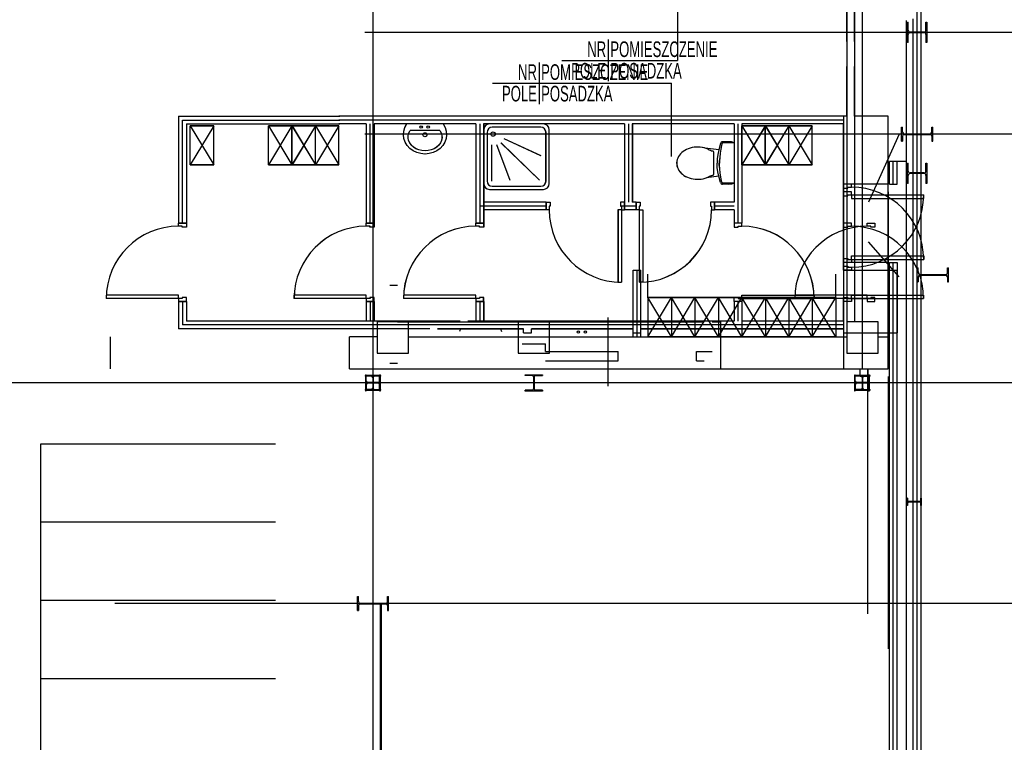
# Model space of a CAD drawing. Header units: millimetres. Extents: x 226749 to 325316, y -44191 to 40236.
# Tile 51 of 164: x 259763 to 272348, y 8006 to 17242. Entities that reach past the tile are written whole.
import ezdxf
from ezdxf.enums import TextEntityAlignment as Align

# ---------------------------------------------------------------- set-up
doc = ezdxf.new("R2010")
doc.units = ezdxf.units.MM
doc.header["$LTSCALE"] = 100
for name, pattern in [('DASHDOT', [25.4, 12.7, -6.35, 0, -6.35]), ('HIDDEN', [9.525, 6.35, -3.175]), ('PHANTOM', [12.7, 6.35, -1.27, 1.27, -1.27, 1.27, -1.27])]:
    doc.linetypes.add(name, pattern=pattern)
doc.layers.add('KG_BuildingAxis', color=4, linetype='DASHDOT')
doc.styles.add('wymiar', font='arial.ttf', dxfattribs={"width": 0.8})

msp = doc.modelspace()

# ---------------------------------------------------------------- linework, layer by layer
at = {"ltscale": 6}
for p, q in [((264278.43, 39436.07), (264278.43, -43390.58)), ((271233.43, 12780), (271233.43, 39436.07)), ((325315.93, 17080), (268778.43, 17080)), ((325315.93, 15780), (268778.43, 15780)), ((264278.43, 15157.17), (264278.43, -11812.73)), ((278737.78, 12600), (236634.27, 12600)), ((265110.97, 9780), (260978.43, 9780)), ((264378.43, 3784.3), (264378.43, 9775.7)), ((325315.93, 9780), (268778.43, 9780))]:
    msp.add_line(p, q, dxfattribs=at)
at = {"color": 1, "linetype": 'HIDDEN'}
for p, q in [((270333.43, 16010), (270333.43, 26920)), ((270432.27, 16010), (270433.43, 26920))]:
    msp.add_line(p, q, dxfattribs=at)
at = {"color": 9, "linetype": 'PHANTOM', "ltscale": 2}
for p, q in [((268170.3, 17600.89), (268170.3, 16722.74)), ((267285.46, 16989.34), (267285.46, 16456.14))]:
    msp.add_line(p, q, dxfattribs=at)
at = {"ltscale": 0.45}
for p, q in [((271233.43, -6120), (271233.43, 17404.4)), ((261843.43, 15960), (263443.43, 15960)), ((261843.43, 14640), (261843.43, 15960)), ((261843.43, 15960), (263856.55, 15960)), ((261843.43, 14640), (261843.43, 15960)), ((270293.43, 15960), (263843.43, 15960)), ((264243.43, 14640), (264243.43, 15910)), ((265643.43, 15910), (265643.43, 14640)), ((267543.43, 15910), (267543.43, 14910)), ((268943.43, 15910), (268943.43, 14640)), ((270928.44, 15140), (270928.44, 15430.01)), ((266493.43, 14860), (265643.43, 14860)), ((267643.43, 14860), (267443.43, 14860)), ((268893.43, 14860), (268643.43, 14860)), ((270928.44, 13240), (270928.44, 14140)), ((267653.43, 13190), (267653.43, 14040)), ((270928.44, -6120), (270928.44, 14040)), ((261843.43, 13640), (261843.43, 13340)), ((261843.43, 13640), (261843.43, 13340)), ((264243.43, 13640), (264243.43, 13390)), ((265643.43, 13640), (265643.43, 13390)), ((268943.43, 13640), (268943.43, 13390)), ((270293.43, 13340), (261843.43, 13340)), ((267653.43, 13240), (267653.43, 13290))]:
    msp.add_line(p, q, dxfattribs=at)
for p, q in [((271283.43, -6120), (271283.43, 17404.4)), ((271183.43, -6120), (271183.43, 17254.4)), ((271098.44, -6120), (271098.44, 17230.01)), ((271108.43, 16950), (271108.43, 17210)), ((271108.43, 17210), (271120.93, 17210)), ((271108.43, 16950), (271108.43, 17210)), ((271108.43, 17210), (271120.93, 17210)), ((271120.93, 17107.75), (271120.93, 17210)), ((271120.93, 17107.75), (271120.93, 17210)), ((271345.93, 17210), (271358.43, 17210)), ((271345.93, 17107.75), (271345.93, 17210)), ((271345.93, 17210), (271358.43, 17210)), ((271345.93, 17107.75), (271345.93, 17210)), ((271358.43, 17210), (271358.43, 16950)), ((271358.43, 17210), (271358.43, 16950)), ((271120.93, 16950), (271120.93, 17052.25)), ((271120.93, 16950), (271120.93, 17052.25)), ((271321.93, 17083.75), (271144.93, 17083.75)), ((271321.93, 17083.75), (271144.93, 17083.75)), ((271321.93, 17076.25), (271144.93, 17076.25)), ((271321.93, 17076.25), (271144.93, 17076.25)), ((271345.93, 17052.25), (271345.93, 16950)), ((271345.93, 17052.25), (271345.93, 16950)), ((271120.93, 16950), (271108.43, 16950)), ((271120.93, 16950), (271108.43, 16950)), ((271358.43, 16950), (271345.93, 16950)), ((271358.43, 16950), (271345.93, 16950)), ((268095.5, 15495.55), (268095.5, 16430.57)), ((270292.85, 14640), (270292.85, 15910)), ((271033.43, 15870), (271046.93, 15870)), ((271033.43, 15690), (271033.43, 15870)), ((271046.93, 15805.3), (271046.93, 15870)), ((271419.93, 15870), (271433.43, 15870)), ((271419.93, 15805.3), (271419.93, 15870)), ((271433.43, 15690), (271433.43, 15870)), ((271002.59, 15779.24), (270613.43, 14911.79)), ((271046.93, 15754.7), (271046.93, 15690)), ((271067.93, 15784.3), (271398.93, 15784.3)), ((271067.93, 15775.7), (271398.93, 15775.7)), ((271419.93, 15754.7), (271419.93, 15690)), ((268720.31, 15660.25), (268699.44, 15578.2)), ((268738.13, 15653.59), (268723.45, 15588.69)), ((268822.9, 15683.06), (268747.52, 15681.77)), ((268893.43, 15666.32), (268754.06, 15666.32)), ((268859.44, 15679.85), (268822.9, 15683.06)), ((268893.43, 15666.32), (268859.44, 15679.85)), ((268893.43, 15666.32), (268893.43, 15153.68)), ((271033.43, 15690), (271046.93, 15690)), ((271419.93, 15690), (271433.43, 15690)), ((268699.58, 15578.82), (268525.73, 15600.49)), ((268635.73, 15268.64), (268635.42, 15547.8)), ((268686.75, 15520.87), (268678.97, 15465.05)), ((268699.58, 15578.82), (268686.75, 15520.87)), ((268710.6, 15482.31), (268705.7, 15434.94)), ((268716.01, 15536.26), (268710.6, 15482.31)), ((268723.45, 15588.69), (268716.01, 15536.26)), ((268678.97, 15465.05), (268678.97, 15410)), ((268678.97, 15354.95), (268678.97, 15410)), ((268686.75, 15299.14), (268678.97, 15354.95)), ((268705.7, 15434.94), (268705.7, 15410)), ((268705.7, 15385.06), (268705.7, 15410)), ((268710.6, 15337.7), (268705.7, 15385.06)), ((270978.44, 15430.01), (270878.44, 15430.01)), ((270878.69, 15140), (270878.44, 15430.01)), ((270978.69, 15140), (270978.44, 15430.01)), ((271098.44, 15430.01), (270978.44, 15430.01)), ((271108.43, 15150), (271108.43, 15410)), ((271108.43, 15410), (271120.93, 15410)), ((271120.93, 15307.75), (271120.93, 15410)), ((271345.93, 15410), (271358.43, 15410)), ((271345.93, 15307.75), (271345.93, 15410)), ((271358.43, 15410), (271358.43, 15150)), ((268699.57, 15241.18), (268542.09, 15221.55)), ((268699.57, 15241.18), (268686.75, 15299.14)), ((268720.31, 15159.75), (268699.44, 15241.8)), ((268716.01, 15283.74), (268710.6, 15337.7)), ((268723.45, 15231.31), (268716.01, 15283.74)), ((268738.13, 15166.41), (268723.45, 15231.31)), ((271120.93, 15150), (271120.93, 15252.25)), ((271321.93, 15283.75), (271144.93, 15283.75)), ((271321.93, 15276.25), (271144.93, 15276.25)), ((271345.93, 15252.25), (271345.93, 15150)), ((268822.9, 15136.94), (268747.52, 15138.22)), ((268893.43, 15153.68), (268754.06, 15153.68)), ((268859.44, 15140.15), (268822.9, 15136.94)), ((268893.43, 15153.68), (268859.44, 15140.15)), ((270878.69, 15140), (270978.69, 15140)), ((271120.93, 15150), (271108.43, 15150)), ((271358.43, 15150), (271345.93, 15150)), ((271002.59, 13954.57), (270613.43, 14401.33)), ((270878.44, 13240), (270878.44, 14140)), ((270878.44, 14140), (270978.44, 14140)), ((270978.44, 14140), (270978.44, 13240)), ((270878.44, -6120), (270878.44, 14040)), ((270878.44, 14040), (270978.44, 14040)), ((270978.44, -6120), (270978.44, 14040)), ((271233.43, 14070), (271246.93, 14070)), ((271233.43, 13890), (271233.43, 14070)), ((271246.93, 14005.3), (271246.93, 14070)), ((271267.93, 13984.3), (271598.93, 13984.3)), ((271267.93, 13975.7), (271598.93, 13975.7)), ((271619.93, 14070), (271633.43, 14070)), ((271619.93, 14005.3), (271619.93, 14070)), ((271633.43, 13890), (271633.43, 14070)), ((271233.43, 13890), (271246.93, 13890)), ((271246.93, 13954.7), (271246.93, 13890)), ((271619.93, 13954.7), (271619.93, 13890)), ((271619.93, 13890), (271633.43, 13890)), ((270292.85, 13390), (270292.85, 13640)), ((267280.3, 13436.49), (267280.3, 12558.34)), ((270878.44, 13240), (270978.44, 13240)), ((271233.43, 13240), (271233.43, 13240)), ((264178.43, 12695), (264178.43, 12685)), ((264378.43, 12695), (264178.43, 12695)), ((264178.43, 12695), (264178.43, 12685)), ((264378.43, 12695), (264178.43, 12695)), ((264257.18, 12685), (264178.43, 12685)), ((264257.18, 12685), (264178.43, 12685)), ((264193.43, 12700), (264183.43, 12700)), ((264183.43, 12700), (264183.43, 12500)), ((264193.43, 12621.25), (264193.43, 12700)), ((264345.43, 12603.25), (264211.43, 12603.25)), ((264345.43, 12596.75), (264211.43, 12596.75)), ((264275.18, 12667), (264275.18, 12533)), ((264275.18, 12667), (264275.18, 12533)), ((264281.68, 12667), (264281.68, 12533)), ((264281.68, 12667), (264281.68, 12533)), ((264378.43, 12685), (264299.68, 12685)), ((264378.43, 12685), (264299.68, 12685)), ((264373.43, 12700), (264363.43, 12700)), ((264363.43, 12621.25), (264363.43, 12700)), ((264373.43, 12500), (264373.43, 12700)), ((264378.43, 12685), (264378.43, 12695)), ((264378.43, 12685), (264378.43, 12695)), ((266223.44, 12705.01), (266443.44, 12705.01)), ((266223.44, 12694.01), (266223.44, 12705.01)), ((266311.94, 12694.01), (266223.44, 12694.01)), ((266329.94, 12676.01), (266329.94, 12524.01)), ((266336.94, 12676.01), (266336.94, 12524.01)), ((266354.94, 12694.01), (266443.44, 12694.01)), ((266443.44, 12705.01), (266443.44, 12694.01)), ((270443.43, 12700), (270433.43, 12700)), ((270433.43, 12700), (270433.43, 12500)), ((270433.43, 12695), (270433.43, 12685)), ((270633.43, 12695), (270433.43, 12695)), ((270512.18, 12685), (270433.43, 12685)), ((270443.43, 12621.25), (270443.43, 12700)), ((270595.43, 12603.25), (270461.43, 12603.25)), ((270595.43, 12596.75), (270461.43, 12596.75)), ((270530.18, 12667), (270530.18, 12533)), ((270533.43, 12505), (270533.43, 12695)), ((270536.68, 12667), (270536.68, 12533)), ((270633.43, 12685), (270554.68, 12685)), ((270623.43, 12700), (270613.43, 12700)), ((270613.43, 12621.25), (270613.43, 12700)), ((270623.43, 12500), (270623.43, 12700)), ((270633.43, 12685), (270633.43, 12695)), ((264178.43, 12515), (264178.43, 12505)), ((264257.18, 12515), (264178.43, 12515)), ((264178.43, 12515), (264178.43, 12505)), ((264257.18, 12515), (264178.43, 12515)), ((264178.43, 12505), (264378.43, 12505)), ((264178.43, 12505), (264378.43, 12505)), ((264183.43, 12500), (264193.43, 12500)), ((264193.43, 12578.75), (264193.43, 12500)), ((264299.68, 12515), (264378.43, 12515)), ((264299.68, 12515), (264378.43, 12515)), ((264363.43, 12500), (264363.43, 12578.75)), ((264363.43, 12500), (264373.43, 12500)), ((264378.43, 12505), (264378.43, 12515)), ((264378.43, 12505), (264378.43, 12515)), ((266223.44, 12495.01), (266223.44, 12506.01)), ((266311.94, 12506.01), (266223.44, 12506.01)), ((266443.44, 12495.01), (266223.44, 12495.01)), ((266443.44, 12506.01), (266354.94, 12506.01)), ((266443.44, 12506.01), (266443.44, 12495.01)), ((270433.43, 12515), (270433.43, 12505)), ((270512.18, 12515), (270433.43, 12515)), ((270433.43, 12505), (270633.43, 12505)), ((270433.43, 12500), (270443.43, 12500)), ((270443.43, 12578.75), (270443.43, 12500)), ((270554.68, 12515), (270633.43, 12515)), ((270613.43, 12500), (270613.43, 12578.75)), ((270613.43, 12500), (270623.43, 12500)), ((270633.43, 12505), (270633.43, 12515)), ((271116.43, 11125.5), (271108.43, 11125.5)), ((271108.43, 11034.5), (271108.43, 11125.5)), ((271116.43, 11091.65), (271116.43, 11125.5)), ((271271.43, 11082.65), (271125.43, 11082.65)), ((271271.43, 11077.35), (271125.43, 11077.35)), ((271288.43, 11125.5), (271280.43, 11125.5)), ((271280.43, 11091.65), (271280.43, 11125.5)), ((271288.43, 11034.5), (271288.43, 11125.5)), ((271116.43, 11034.5), (271108.43, 11034.5)), ((271116.43, 11034.5), (271116.43, 11068.35)), ((271280.43, 11034.5), (271280.43, 11068.35)), ((271288.43, 11034.5), (271280.43, 11034.5)), ((264078.43, 9870), (264091.93, 9870)), ((264078.43, 9690), (264078.43, 9870)), ((264078.43, 9870), (264091.93, 9870)), ((264078.43, 9690), (264078.43, 9870)), ((264078.43, 9870), (264091.93, 9870)), ((264078.43, 9690), (264078.43, 9870)), ((264091.93, 9805.3), (264091.93, 9870)), ((264091.93, 9805.3), (264091.93, 9870)), ((264091.93, 9805.3), (264091.93, 9870)), ((264464.93, 9870), (264478.43, 9870)), ((264464.93, 9805.3), (264464.93, 9870)), ((264464.93, 9870), (264478.43, 9870)), ((264464.93, 9805.3), (264464.93, 9870)), ((264464.93, 9870), (264478.43, 9870)), ((264464.93, 9805.3), (264464.93, 9870)), ((264478.43, 9690), (264478.43, 9870)), ((264478.43, 9690), (264478.43, 9870)), ((264478.43, 9690), (264478.43, 9870)), ((264091.93, 9754.7), (264091.93, 9690)), ((264091.93, 9754.7), (264091.93, 9690)), ((264091.93, 9754.7), (264091.93, 9690)), ((264112.93, 9784.3), (264443.93, 9784.3)), ((264112.93, 9784.3), (264443.93, 9784.3)), ((264112.93, 9784.3), (264443.93, 9784.3)), ((264112.93, 9775.7), (264443.93, 9775.7)), ((264112.93, 9775.7), (264443.93, 9775.7)), ((264112.93, 9775.7), (264443.93, 9775.7)), ((264464.93, 9754.7), (264464.93, 9690)), ((264464.93, 9754.7), (264464.93, 9690)), ((264464.93, 9754.7), (264464.93, 9690)), ((264078.43, 9690), (264091.93, 9690)), ((264078.43, 9690), (264091.93, 9690)), ((264078.43, 9690), (264091.93, 9690)), ((264464.93, 9690), (264478.43, 9690)), ((264464.93, 9690), (264478.43, 9690)), ((264464.93, 9690), (264478.43, 9690))]:
    msp.add_line(p, q)
at = {"lineweight": 25, "ltscale": 0.1}
for p, q in [((266400.61, 16697.17), (266400.61, 16163.97)), ((265808.15, 16430.57), (268095.5, 16430.57))]:
    msp.add_line(p, q, dxfattribs=at)
at = {"ltscale": 2}
for p, q in [((266693, 16722.74), (268170.3, 16722.74)), ((261793.43, 16010), (261793.43, 14640)), ((261793.43, 16010), (263856.55, 16010)), ((269861.13, 16010), (263842.85, 16010)), ((270292.85, 16010), (269842.85, 16010)), ((270293.43, 16010), (270293.43, 15140)), ((270863.43, 16010), (270432.27, 16010)), ((270863.43, 15140), (270863.43, 16010)), ((261893.43, 15910), (261893.43, 14640)), ((261893.43, 15910), (263856.55, 15910)), ((269861.13, 15960), (263842.85, 15960)), ((264192.85, 15910), (263842.85, 15910)), ((264192.85, 15910), (264192.85, 14640)), ((264242.85, 14640), (264242.85, 15910)), ((264292.85, 15910), (264292.85, 14640)), ((265592.85, 15910), (264292.85, 15910)), ((265592.85, 15910), (265592.85, 14640)), ((265642.85, 15910), (265642.85, 14640)), ((265692.85, 15910), (265692.85, 14910)), ((265692.85, 15910), (265692.85, 14640)), ((267492.85, 15910), (265692.85, 15910)), ((267492.85, 15910), (267492.85, 14910)), ((267542.85, 15910), (267542.85, 14910)), ((267592.85, 15910), (267592.85, 14910)), ((268892.85, 15910), (267592.85, 15910)), ((268892.85, 15910), (268892.85, 14910)), ((268942.85, 15910), (268942.85, 14640)), ((268992.85, 15910), (268992.85, 14640)), ((269861.13, 15910), (268992.85, 15910)), ((270292.85, 15960), (269842.85, 15960)), ((270292.85, 15910), (269842.85, 15910)), ((268719.73, 15660.25), (268698.85, 15578.2)), ((268737.55, 15653.59), (268722.87, 15588.69)), ((268822.32, 15683.06), (268746.94, 15681.77)), ((268892.85, 15666.32), (268753.48, 15666.32)), ((268858.85, 15679.85), (268822.32, 15683.06)), ((268892.85, 15666.32), (268858.85, 15679.85)), ((268892.85, 15666.32), (268892.84, 15153.68)), ((268698.99, 15578.82), (268525.15, 15600.49)), ((268635.14, 15268.64), (268634.84, 15547.8)), ((268686.17, 15520.87), (268678.39, 15465.05)), ((268698.99, 15578.82), (268686.17, 15520.87)), ((268710.01, 15482.31), (268705.11, 15434.94)), ((268715.43, 15536.26), (268710.01, 15482.31)), ((268722.87, 15588.69), (268715.43, 15536.26)), ((268678.39, 15465.05), (268678.39, 15410)), ((268678.39, 15354.95), (268678.39, 15410)), ((268686.17, 15299.14), (268678.39, 15354.95)), ((268705.11, 15434.94), (268705.11, 15410)), ((268705.11, 15385.06), (268705.11, 15410)), ((268710.01, 15337.7), (268705.11, 15385.06)), ((268698.99, 15241.18), (268541.5, 15221.55)), ((268698.99, 15241.18), (268686.17, 15299.14)), ((268719.73, 15159.75), (268698.85, 15241.8)), ((268715.43, 15283.74), (268710.01, 15337.7)), ((268722.87, 15231.31), (268715.43, 15283.74)), ((268737.55, 15166.41), (268722.87, 15231.31)), ((268822.32, 15136.94), (268746.93, 15138.22)), ((268892.85, 15153.68), (268753.48, 15153.68)), ((268858.85, 15140.15), (268822.32, 15136.94)), ((268892.84, 15153.68), (268858.85, 15140.15)), ((270863.43, 15140), (270293.43, 15140)), ((266492.85, 14860), (265642.85, 14860)), ((266492.85, 14910), (265692.85, 14910)), ((266492.85, 14910), (266492.85, 14810)), ((266492.85, 14910), (266542.85, 14910)), ((266492.85, 14810), (266492.85, 14910)), ((266542.85, 14857), (266530.85, 14857)), ((266530.85, 14857), (266530.85, 14810)), ((266542.85, 14910), (266542.85, 14857)), ((267492.85, 14910), (267442.85, 14910)), ((267442.85, 14910), (267442.85, 14857)), ((267642.85, 14860), (267442.85, 14860)), ((267442.85, 14857), (267454.85, 14857)), ((267454.85, 14857), (267454.85, 14810)), ((267492.85, 14910), (267492.85, 14810)), ((267492.85, 14810), (267492.85, 14910)), ((267642.85, 14910), (267592.85, 14910)), ((267642.85, 14910), (267642.85, 14810)), ((267642.85, 14910), (267692.85, 14910)), ((267642.85, 14810), (267642.85, 14910)), ((267692.85, 14857), (267680.85, 14857)), ((267680.85, 14857), (267680.85, 14810)), ((267692.85, 14910), (267692.85, 14857)), ((268642.85, 14910), (268592.85, 14910)), ((268592.85, 14910), (268592.85, 14857)), ((268592.85, 14857), (268604.85, 14857)), ((268604.85, 14857), (268604.85, 14810)), ((268892.85, 14910), (268642.85, 14910)), ((268642.85, 14910), (268642.85, 14810)), ((268642.85, 14810), (268642.85, 14910)), ((268892.85, 14860), (268642.85, 14860)), ((266492.85, 14810), (265692.85, 14810)), ((266530.85, 14810), (266492.85, 14810)), ((267454.85, 14810), (267409.85, 14810)), ((267409.85, 14810), (267409.85, 13886)), ((267454.85, 14810), (267454.85, 13886)), ((267454.85, 14810), (267492.85, 14810)), ((267642.85, 14810), (267492.85, 14810)), ((267680.85, 14810), (267642.85, 14810)), ((267680.85, 14810), (267680.85, 13886)), ((267680.85, 14810), (267725.85, 14810)), ((267725.85, 14810), (267725.85, 13886)), ((268604.85, 14810), (268642.85, 14810)), ((268892.85, 14810), (268642.85, 14810)), ((268892.85, 14810), (268892.85, 14640)), ((261893.43, 14640), (261793.43, 14640)), ((264292.85, 14640), (264192.85, 14640)), ((264192.85, 14602), (264192.85, 14640)), ((264192.85, 14640), (264292.85, 14640)), ((264239.85, 14602), (264192.85, 14602)), ((264239.85, 14590), (264239.85, 14602)), ((264292.85, 14640), (264292.85, 14590)), ((265692.85, 14640), (265592.85, 14640)), ((265592.85, 14602), (265592.85, 14640)), ((265592.85, 14640), (265692.85, 14640)), ((265639.85, 14602), (265592.85, 14602)), ((265639.85, 14590), (265639.85, 14602)), ((265692.85, 14640), (265692.85, 14590)), ((268992.85, 14640), (268892.85, 14640)), ((268892.85, 14640), (268892.85, 14590)), ((268992.85, 14640), (268892.85, 14640)), ((268945.85, 14590), (268945.85, 14602)), ((268945.85, 14602), (268992.85, 14602)), ((268992.85, 14602), (268992.85, 14640)), ((270392.85, 14640), (270292.85, 14640)), ((264292.85, 14590), (264239.85, 14590)), ((265692.85, 14590), (265639.85, 14590)), ((268892.85, 14590), (268945.85, 14590)), ((270293.43, 14140), (270293.43, 13240)), ((270863.43, 14140), (270293.43, 14140)), ((270863.43, 13240), (270863.43, 14140)), ((270293.43, 14040), (270293.43, 12780)), ((270293.43, 14040), (270863.43, 14040)), ((270863.43, 12780), (270863.43, 14040)), ((267409.85, 13886), (267454.85, 13886)), ((267725.85, 13886), (267680.85, 13886)), ((264192.85, 13723), (263268.85, 13723)), ((264192.85, 13678), (264192.85, 13723)), ((265592.85, 13723), (264668.85, 13723)), ((264668.85, 13723), (264668.85, 13678)), ((265592.85, 13678), (265592.85, 13723)), ((268992.85, 13678), (268992.85, 13723)), ((268992.85, 13723), (269916.85, 13723)), ((261893.43, 13640), (261793.43, 13640)), ((261793.43, 13640), (261793.43, 13290)), ((261893.43, 13640), (261893.43, 13390)), ((264192.85, 13678), (263268.85, 13678)), ((264239.85, 13678), (264192.85, 13678)), ((264192.85, 13678), (264192.85, 13640)), ((264192.85, 13640), (264192.85, 13390)), ((264292.85, 13640), (264192.85, 13640)), ((264192.85, 13640), (264292.85, 13640)), ((264292.85, 13690), (264239.85, 13690)), ((264239.85, 13690), (264239.85, 13678)), ((264242.85, 13640), (264242.85, 13390)), ((264292.85, 13640), (264292.85, 13690)), ((264292.85, 13640), (264292.85, 13390)), ((265592.85, 13678), (264668.85, 13678)), ((265639.85, 13678), (265592.85, 13678)), ((265592.85, 13678), (265592.85, 13640)), ((265592.85, 13640), (265592.85, 13390)), ((265692.85, 13640), (265592.85, 13640)), ((265592.85, 13640), (265692.85, 13640)), ((265692.85, 13690), (265639.85, 13690)), ((265639.85, 13690), (265639.85, 13678)), ((265642.85, 13640), (265642.85, 13390)), ((265692.85, 13640), (265692.85, 13690)), ((265692.85, 13640), (265692.85, 13390)), ((268892.85, 13640), (268892.85, 13690)), ((268892.85, 13690), (268945.85, 13690)), ((268992.85, 13640), (268892.85, 13640)), ((268892.85, 13640), (268892.85, 13390)), ((268992.85, 13640), (268892.85, 13640)), ((268942.85, 13640), (268942.85, 13390)), ((268945.85, 13690), (268945.85, 13678)), ((268945.85, 13678), (268992.85, 13678)), ((268992.85, 13678), (269916.85, 13678)), ((268992.85, 13678), (268992.85, 13640)), ((268992.85, 13640), (268992.85, 13390)), ((270392.85, 13640), (270292.85, 13640)), ((270292.85, 13340), (261843.43, 13340)), ((265392.85, 13390), (261893.43, 13390)), ((264333.43, 13380), (264333.43, 12980)), ((264733.43, 13380), (264333.43, 13380)), ((264733.43, 12980), (264733.43, 13380)), ((268892.85, 13390), (265492.85, 13390)), ((266133.43, 13380), (266133.43, 12980)), ((266533.43, 13380), (266133.43, 13380)), ((266533.43, 12980), (266533.43, 13380)), ((270292.85, 13390), (268992.85, 13390)), ((270333.43, 13380), (270333.43, 12980)), ((270733.43, 13380), (270333.43, 13380)), ((270733.43, 12980), (270733.43, 13380)), ((265002.85, 13290), (261793.43, 13290)), ((266202.85, 13290), (265102.85, 13290)), ((265396.52, 13290), (265382.99, 13256.01)), ((265909.17, 13290), (265396.52, 13290)), ((265909.17, 13290), (265922.7, 13256.01)), ((267602.85, 13290), (266302.85, 13290)), ((270292.85, 13290), (267702.85, 13290)), ((270293.43, 13240), (270863.43, 13240)), ((264333.43, 13190), (263978.43, 13190)), ((263978.43, 12780), (263978.43, 13190)), ((264733.43, 13190), (270333.43, 13190)), ((264333.43, 12980), (264733.43, 12980)), ((266133.43, 12980), (266533.43, 12980)), ((270333.43, 12980), (270733.43, 12980)), ((263978.43, 12780), (264733.43, 12780)), ((264733.43, 12780), (270863.43, 12780)), ((270293.43, 12780), (270863.43, 12780))]:
    msp.add_line(p, q, dxfattribs=at)
at = {"color": 7, "ltscale": 2}
for p, q in [((261793.43, 16010), (261793.43, 14640)), ((261793.43, 16010), (263443.43, 16010)), ((270333.43, 16010), (263843.43, 16010)), ((270293.43, 16010), (270293.43, 15910)), ((261893.43, 15910), (261893.43, 14640)), ((261893.43, 15910), (263443.43, 15910)), ((264193.43, 15910), (263843.43, 15910)), ((264193.43, 15910), (264193.43, 14640)), ((264293.43, 15910), (264293.43, 14640)), ((265593.43, 15910), (264293.43, 15910)), ((265593.43, 15910), (265593.43, 14640)), ((265693.43, 15910), (265693.43, 14910)), ((265693.43, 15910), (265693.43, 14640)), ((267493.43, 15910), (265693.43, 15910)), ((267493.43, 15910), (267493.43, 14910)), ((267593.43, 15910), (267593.43, 14910)), ((268893.43, 15910), (267593.43, 15910)), ((268893.43, 15910), (268893.43, 14910)), ((268993.43, 15910), (268993.43, 14640)), ((270293.43, 15910), (268993.43, 15910)), ((266493.43, 14910), (265693.43, 14910)), ((266493.43, 14910), (266493.43, 14810)), ((267493.43, 14910), (267493.43, 14810)), ((267643.43, 14910), (267593.43, 14910)), ((267643.43, 14910), (267643.43, 14810)), ((268893.43, 14910), (268643.43, 14910)), ((268643.43, 14910), (268643.43, 14810)), ((266493.43, 14810), (265693.43, 14810)), ((267643.43, 14810), (267493.43, 14810)), ((268893.43, 14810), (268643.43, 14810)), ((268893.43, 14810), (268893.43, 14640)), ((261893.43, 14640), (261793.43, 14640)), ((264293.43, 14640), (264193.43, 14640)), ((265693.43, 14640), (265593.43, 14640)), ((268993.43, 14640), (268893.43, 14640)), ((267603.43, 13190), (267603.43, 14040)), ((267603.43, 14040), (267703.43, 14040)), ((267703.43, 13190), (267703.43, 14040)), ((261893.43, 13640), (261793.43, 13640)), ((261793.43, 13640), (261793.43, 13290)), ((261893.43, 13640), (261893.43, 13390)), ((264193.43, 13640), (264193.43, 13390)), ((264293.43, 13640), (264193.43, 13640)), ((264293.43, 13640), (264293.43, 13390)), ((265593.43, 13640), (265593.43, 13390)), ((265693.43, 13640), (265593.43, 13640)), ((265693.43, 13640), (265693.43, 13390)), ((268993.43, 13640), (268893.43, 13640)), ((268893.43, 13640), (268893.43, 13390)), ((268993.43, 13640), (268993.43, 13390)), ((265393.43, 13390), (261893.43, 13390)), ((268893.43, 13390), (265493.43, 13390)), ((270293.43, 13390), (268993.43, 13390)), ((270293.43, 13390), (270293.43, 13290)), ((265003.43, 13290), (261793.43, 13290)), ((266203.43, 13290), (265103.43, 13290)), ((265103.43, 13290), (266203.43, 13290)), ((266203.43, 13240), (266203.43, 13290)), ((266203.43, 13240), (266303.43, 13240)), ((267603.43, 13290), (266303.43, 13290)), ((266303.43, 13290), (267603.43, 13290)), ((266303.43, 13240), (266303.43, 13290)), ((267603.43, 13240), (267603.43, 13290)), ((267603.43, 13240), (267703.43, 13240)), ((270293.43, 13290), (267703.43, 13290)), ((267703.43, 13290), (270293.43, 13290)), ((267703.43, 13240), (267703.43, 13290))]:
    msp.add_line(p, q, dxfattribs=at)
at = {"color": 7}
for p, q in [((261943.43, 15885.6), (262243.43, 15385.6)), ((262243.43, 15885.6), (261943.43, 15885.6)), ((261943.43, 15885.6), (262243.43, 15885.6)), ((262243.43, 15885.6), (261943.43, 15385.6)), ((261943.43, 15385.6), (261943.43, 15885.6)), ((262243.43, 15385.6), (262243.43, 15885.6)), ((263243.43, 15885.6), (263543.43, 15385.6)), ((263543.43, 15885.6), (263243.43, 15885.6)), ((263243.43, 15885.6), (263543.43, 15885.6)), ((263543.43, 15885.6), (263243.43, 15385.6)), ((263243.43, 15385.6), (263243.43, 15885.6)), ((263543.43, 15885.6), (263843.43, 15385.6)), ((263843.43, 15885.6), (263543.43, 15885.6)), ((263543.43, 15885.6), (263843.43, 15885.6)), ((263843.43, 15885.6), (263543.43, 15385.6)), ((263543.43, 15385.6), (263543.43, 15885.6)), ((263543.43, 15385.6), (263543.43, 15885.6)), ((263843.43, 15385.6), (263843.43, 15885.6)), ((268993.43, 15885.6), (269293.43, 15385.6)), ((269293.43, 15885.6), (268993.43, 15885.6)), ((268993.43, 15885.6), (269293.43, 15885.6)), ((269293.43, 15885.6), (268993.43, 15385.6)), ((268993.43, 15385.6), (268993.43, 15885.6)), ((269293.43, 15385.6), (269293.43, 15885.6)), ((269293.43, 15885.6), (269593.43, 15385.6)), ((269593.43, 15885.6), (269293.43, 15885.6)), ((269293.43, 15885.6), (269593.43, 15885.6)), ((269593.43, 15885.6), (269293.43, 15385.6)), ((269293.43, 15385.6), (269293.43, 15885.6)), ((269593.43, 15885.6), (269893.43, 15385.6)), ((269893.43, 15885.6), (269593.43, 15885.6)), ((269593.43, 15885.6), (269893.43, 15885.6)), ((269893.43, 15885.6), (269593.43, 15385.6)), ((269593.43, 15385.6), (269593.43, 15885.6)), ((269593.43, 15385.6), (269593.43, 15885.6)), ((269893.43, 15385.6), (269893.43, 15885.6)), ((262243.43, 15385.6), (261943.43, 15385.6)), ((261943.43, 15385.6), (262243.43, 15385.6)), ((263543.43, 15385.6), (263243.43, 15385.6)), ((263243.43, 15385.6), (263543.43, 15385.6)), ((263843.43, 15385.6), (263543.43, 15385.6)), ((263543.43, 15385.6), (263843.43, 15385.6)), ((269293.43, 15385.6), (268993.43, 15385.6)), ((268993.43, 15385.6), (269293.43, 15385.6)), ((269593.43, 15385.6), (269293.43, 15385.6)), ((269293.43, 15385.6), (269593.43, 15385.6)), ((269893.43, 15385.6), (269593.43, 15385.6)), ((269593.43, 15385.6), (269893.43, 15385.6)), ((267793.43, 13690), (267793.43, 13990)), ((270193.43, 13690), (270193.43, 13990)), ((268093.43, 13190), (267793.43, 13690)), ((267793.43, 13690), (268093.43, 13690)), ((268093.43, 13690), (267793.43, 13690)), ((267793.43, 13690), (267793.43, 13190)), ((267793.43, 13190), (268093.43, 13690)), ((268393.43, 13190), (268093.43, 13690)), ((268093.43, 13690), (268393.43, 13690)), ((268393.43, 13690), (268093.43, 13690)), ((268093.43, 13690), (268093.43, 13190)), ((268093.43, 13190), (268393.43, 13690)), ((268093.43, 13690), (268093.43, 13190)), ((268393.43, 13690), (268393.43, 13190)), ((268693.43, 13190), (268393.43, 13690)), ((268393.43, 13690), (268693.43, 13690)), ((268693.43, 13690), (268393.43, 13690)), ((268393.43, 13690), (268393.43, 13190)), ((268393.43, 13190), (268693.43, 13690)), ((268993.43, 13190), (268693.43, 13690)), ((268693.43, 13690), (268993.43, 13690)), ((268993.43, 13690), (268693.43, 13690)), ((268693.43, 13690), (268693.43, 13190)), ((268693.43, 13190), (268993.43, 13690)), ((268693.43, 13690), (268693.43, 13190)), ((268993.43, 13690), (268993.43, 13190)), ((269293.43, 13190), (268993.43, 13690)), ((268993.43, 13690), (269293.43, 13690)), ((269293.43, 13690), (268993.43, 13690)), ((268993.43, 13690), (268993.43, 13190)), ((268993.43, 13190), (269293.43, 13690)), ((269593.43, 13190), (269293.43, 13690)), ((269293.43, 13690), (269593.43, 13690)), ((269593.43, 13690), (269293.43, 13690)), ((269293.43, 13690), (269293.43, 13190)), ((269293.43, 13190), (269593.43, 13690)), ((269293.43, 13690), (269293.43, 13190)), ((269593.43, 13690), (269593.43, 13190)), ((269893.43, 13190), (269593.43, 13690)), ((269593.43, 13690), (269893.43, 13690)), ((269893.43, 13690), (269593.43, 13690)), ((269593.43, 13690), (269593.43, 13190)), ((269593.43, 13190), (269893.43, 13690)), ((270193.43, 13190), (269893.43, 13690)), ((269893.43, 13690), (270193.43, 13690)), ((270193.43, 13690), (269893.43, 13690)), ((269893.43, 13690), (269893.43, 13190)), ((269893.43, 13190), (270193.43, 13690)), ((269893.43, 13690), (269893.43, 13190)), ((270193.43, 13690), (270193.43, 13190)), ((267793.43, 13190), (268093.43, 13190)), ((268093.43, 13190), (267793.43, 13190)), ((268093.43, 13190), (268393.43, 13190)), ((268393.43, 13190), (268093.43, 13190)), ((268393.43, 13190), (268693.43, 13190)), ((268693.43, 13190), (268393.43, 13190)), ((268693.43, 13190), (268993.43, 13190)), ((268993.43, 13190), (268693.43, 13190)), ((268993.43, 13190), (269293.43, 13190)), ((269293.43, 13190), (268993.43, 13190)), ((269293.43, 13190), (269593.43, 13190)), ((269593.43, 13190), (269293.43, 13190)), ((269593.43, 13190), (269893.43, 13190)), ((269893.43, 13190), (269593.43, 13190)), ((269893.43, 13190), (270193.43, 13190)), ((270193.43, 13190), (269893.43, 13190))]:
    msp.add_line(p, q, dxfattribs=at)
at = {"ltscale": 25}
for p, q in [((270293.43, 15140), (270293.43, 14140)), ((270863.43, 14140), (270863.43, 15140)), ((270293.43, 14040), (270293.43, 15040)), ((270863.43, 15040), (270863.43, 14040)), ((264493.43, 13850), (264593.43, 13850)), ((264593.43, 13380), (268513.43, 13380)), ((268613.43, 13380), (268723.43, 13380)), ((268723.43, 13190), (268723.43, 13380)), ((260923.43, 12780), (260923.43, 13190)), ((264333.43, 13190), (263978.43, 13190)), ((263978.43, 12780), (263978.43, 13190)), ((266183.43, 13100), (266483.43, 13100)), ((266483.43, 13000), (266483.43, 13100)), ((268723.43, 12780), (268723.43, 13190)), ((270733.43, 13190), (270863.43, 13190)), ((270863.43, 13190), (270863.43, 12780)), ((266483.43, 13000), (267413.43, 13000)), ((267413.43, 12880), (267413.43, 13000)), ((268413.43, 13000), (268613.43, 13000)), ((268413.43, 12880), (268413.43, 13000)), ((264493.43, 12850), (264593.43, 12850)), ((266483.43, 12880), (267413.43, 12880)), ((268413.43, 12880), (268513.43, 12880)), ((263978.43, 12780), (264733.43, 12780)), ((270503.43, 12780), (270603.43, 12780)), ((270503.43, 12680), (270503.43, 12780)), ((270603.43, 9646.7), (270603.43, 12780)), ((270603.43, 12780), (270603.43, 12680)), ((270603.43, 12680), (270503.43, 12680)), ((270863.43, 12680), (270863.43, 9200))]:
    msp.add_line(p, q, dxfattribs=at)
at = {"ltscale": 0.03}
for p, q in [((270293.43, 15140), (270293.43, 15090)), ((270393.43, 15140), (270293.43, 15140)), ((270346.43, 15090), (270346.43, 15102)), ((270346.43, 15102), (270393.43, 15102)), ((270393.43, 15102), (270393.43, 15140)), ((270293.43, 15090), (270346.43, 15090)), ((270293.43, 15040), (270293.43, 14990)), ((270393.43, 15040), (270293.43, 15040)), ((270293.43, 14990), (270346.43, 14990)), ((270346.43, 14990), (270346.43, 15002)), ((270346.43, 15002), (270393.43, 15002)), ((270393.43, 15002), (270393.43, 15040)), ((270393.43, 15002), (271317.43, 15002)), ((270393.43, 15002), (270393.43, 14957)), ((271317.43, 14957), (271317.43, 15002)), ((266493.43, 14910), (266543.43, 14910)), ((266493.43, 14810), (266493.43, 14910)), ((266543.43, 14857), (266531.43, 14857)), ((266531.43, 14857), (266531.43, 14810)), ((266543.43, 14910), (266543.43, 14857)), ((267493.43, 14910), (267443.43, 14910)), ((267443.43, 14910), (267443.43, 14857)), ((267443.43, 14857), (267455.43, 14857)), ((267455.43, 14857), (267455.43, 14810)), ((267493.43, 14810), (267493.43, 14910)), ((267643.43, 14910), (267693.43, 14910)), ((267643.43, 14810), (267643.43, 14910)), ((267693.43, 14857), (267681.43, 14857)), ((267681.43, 14857), (267681.43, 14810)), ((267693.43, 14910), (267693.43, 14857)), ((268643.43, 14910), (268593.43, 14910)), ((268593.43, 14910), (268593.43, 14857)), ((268593.43, 14857), (268605.43, 14857)), ((268605.43, 14857), (268605.43, 14810)), ((268643.43, 14810), (268643.43, 14910)), ((270393.43, 14957), (271317.43, 14957)), ((266531.43, 14810), (266493.43, 14810)), ((267455.43, 14810), (267410.43, 14810)), ((267410.43, 14810), (267410.43, 13886)), ((267455.43, 14810), (267455.43, 13886)), ((267455.43, 14810), (267493.43, 14810)), ((267681.43, 14810), (267643.43, 14810)), ((267681.43, 14810), (267681.43, 13886)), ((267681.43, 14810), (267726.43, 14810)), ((267726.43, 14810), (267726.43, 13886)), ((268605.43, 14810), (268643.43, 14810)), ((261793.43, 14602), (261793.43, 14640)), ((261793.43, 14640), (261893.43, 14640)), ((261840.43, 14602), (261793.43, 14602)), ((261840.43, 14590), (261840.43, 14602)), ((261893.43, 14640), (261893.43, 14590)), ((264193.43, 14602), (264193.43, 14640)), ((264193.43, 14640), (264293.43, 14640)), ((264240.43, 14602), (264193.43, 14602)), ((264240.43, 14590), (264240.43, 14602)), ((264293.43, 14640), (264293.43, 14590)), ((265593.43, 14602), (265593.43, 14640)), ((265593.43, 14640), (265693.43, 14640)), ((265640.43, 14602), (265593.43, 14602)), ((265640.43, 14590), (265640.43, 14602)), ((265693.43, 14640), (265693.43, 14590)), ((268893.43, 14640), (268893.43, 14590)), ((268993.43, 14640), (268893.43, 14640)), ((268946.43, 14590), (268946.43, 14602)), ((268946.43, 14602), (268993.43, 14602)), ((268993.43, 14602), (268993.43, 14640)), ((270292.85, 14640), (270292.85, 14590)), ((270392.85, 14640), (270292.85, 14640)), ((270345.85, 14590), (270345.85, 14602)), ((270345.85, 14602), (270392.85, 14602)), ((270392.85, 14602), (270392.85, 14640)), ((270593.43, 14602), (270593.43, 14640)), ((270593.43, 14640), (270693.43, 14640)), ((270640.43, 14602), (270593.43, 14602)), ((270640.43, 14590), (270640.43, 14602)), ((270693.43, 14640), (270693.43, 14590)), ((261893.43, 14590), (261840.43, 14590)), ((264293.43, 14590), (264240.43, 14590)), ((265693.43, 14590), (265640.43, 14590)), ((268893.43, 14590), (268946.43, 14590)), ((270292.85, 14590), (270345.85, 14590)), ((270693.43, 14590), (270640.43, 14590)), ((270393.43, 14178), (270393.43, 14223)), ((270393.43, 14223), (271317.43, 14223)), ((271317.43, 14223), (271317.43, 14178)), ((270293.43, 14140), (270293.43, 14190)), ((270293.43, 14190), (270346.43, 14190)), ((270393.43, 14140), (270293.43, 14140)), ((270346.43, 14190), (270346.43, 14178)), ((270346.43, 14178), (270393.43, 14178)), ((270393.43, 14178), (271317.43, 14178)), ((270393.43, 14178), (270393.43, 14140)), ((270293.43, 14040), (270293.43, 14090)), ((270293.43, 14090), (270346.43, 14090)), ((270393.43, 14040), (270293.43, 14040)), ((270346.43, 14090), (270346.43, 14078)), ((270346.43, 14078), (270393.43, 14078)), ((270393.43, 14078), (270393.43, 14040)), ((267410.43, 13886), (267455.43, 13886)), ((267726.43, 13886), (267681.43, 13886)), ((261793.43, 13723), (260869.43, 13723)), ((260869.43, 13723), (260869.43, 13678)), ((261793.43, 13678), (261793.43, 13723)), ((263268.85, 13723), (263268.85, 13678)), ((264193.43, 13723), (263269.43, 13723)), ((263269.43, 13723), (263269.43, 13678)), ((264193.43, 13678), (264193.43, 13723)), ((265593.43, 13723), (264669.43, 13723)), ((264669.43, 13723), (264669.43, 13678)), ((265593.43, 13678), (265593.43, 13723)), ((268993.43, 13678), (268993.43, 13723)), ((268993.43, 13723), (269917.43, 13723)), ((270593.43, 13723), (269669.43, 13723)), ((269669.43, 13723), (269669.43, 13678)), ((269916.85, 13723), (269916.85, 13678)), ((269917.43, 13723), (269917.43, 13678)), ((270392.85, 13678), (270392.85, 13723)), ((270392.85, 13723), (271316.85, 13723)), ((270593.43, 13678), (270593.43, 13723)), ((271316.85, 13723), (271316.85, 13678)), ((261793.43, 13678), (260869.43, 13678)), ((261840.43, 13678), (261793.43, 13678)), ((261793.43, 13678), (261793.43, 13640)), ((261793.43, 13640), (261893.43, 13640)), ((261893.43, 13690), (261840.43, 13690)), ((261840.43, 13690), (261840.43, 13678)), ((261893.43, 13640), (261893.43, 13690)), ((264193.43, 13678), (263269.43, 13678)), ((264240.43, 13678), (264193.43, 13678)), ((264193.43, 13678), (264193.43, 13640)), ((264193.43, 13640), (264293.43, 13640)), ((264293.43, 13690), (264240.43, 13690)), ((264240.43, 13690), (264240.43, 13678)), ((264293.43, 13640), (264293.43, 13690)), ((265593.43, 13678), (264669.43, 13678)), ((265640.43, 13678), (265593.43, 13678)), ((265593.43, 13678), (265593.43, 13640)), ((265593.43, 13640), (265693.43, 13640)), ((265693.43, 13690), (265640.43, 13690)), ((265640.43, 13690), (265640.43, 13678)), ((265693.43, 13640), (265693.43, 13690)), ((268893.43, 13640), (268893.43, 13690)), ((268893.43, 13690), (268946.43, 13690)), ((268993.43, 13640), (268893.43, 13640)), ((268946.43, 13690), (268946.43, 13678)), ((268946.43, 13678), (268993.43, 13678)), ((268993.43, 13678), (269917.43, 13678)), ((268993.43, 13678), (268993.43, 13640)), ((270593.43, 13678), (269669.43, 13678)), ((270292.85, 13640), (270292.85, 13690)), ((270292.85, 13690), (270345.85, 13690)), ((270392.85, 13640), (270292.85, 13640)), ((270345.85, 13690), (270345.85, 13678)), ((270345.85, 13678), (270392.85, 13678)), ((270392.85, 13678), (271316.85, 13678)), ((270392.85, 13678), (270392.85, 13640)), ((270640.43, 13678), (270593.43, 13678)), ((270593.43, 13678), (270593.43, 13640)), ((270593.43, 13640), (270693.43, 13640)), ((270693.43, 13690), (270640.43, 13690)), ((270640.43, 13690), (270640.43, 13678)), ((270693.43, 13640), (270693.43, 13690))]:
    msp.add_line(p, q, dxfattribs=at)
at = {"ltscale": 50}
for p, q in [((260033.43, 11823.2), (263033.43, 11823.2)), ((260033.43, 5823.2), (260033.43, 11823.2)), ((260033.43, 10823.2), (263033.43, 10823.2)), ((260033.43, 9823.2), (263033.43, 9823.2)), ((260033.43, 8823.2), (263033.43, 8823.2))]:
    msp.add_line(p, q, dxfattribs=at)
at = {"lineweight": 50, "ltscale": 3}
msp.add_line((264378.43, 3784.3), (264378.43, 9775.7), dxfattribs=at)
at = {"color": 1}
for points in [[(264434.49, 35410), (264434.49, 26504.86), (270333.43, 26504.86), (270333.43, 13380)], [(264534.49, 35410), (264532.61, 26620), (270433.4, 26619.37), (270433.4, 13380)]]:
    msp.add_lwpolyline(points, dxfattribs=at)
msp.add_lwpolyline([(262942.85, 15885.6), (263242.85, 15385.6), (262942.85, 15385.6), (263242.85, 15385.6), (263242.85, 15885.6), (262942.85, 15885.6), (263242.85, 15885.6), (262942.85, 15385.6)], close=True)
at = {"ltscale": 2}
for points in [[(263242.85, 15885.6), (263542.85, 15385.6), (263242.85, 15385.6), (263542.85, 15385.6), (263542.85, 15885.6), (263242.85, 15885.6), (263542.85, 15885.6), (263242.85, 15385.6)], [(263542.85, 15885.6), (263842.85, 15385.6), (263542.85, 15385.6), (263842.85, 15385.6), (263842.85, 15885.6), (263542.85, 15885.6), (263842.85, 15885.6), (263542.85, 15385.6)], [(268992.85, 15885.6), (269292.85, 15385.6), (268992.85, 15385.6), (269292.85, 15385.6), (269292.85, 15885.6), (268992.85, 15885.6), (269292.85, 15885.6), (268992.85, 15385.6)], [(269292.85, 15885.6), (269592.85, 15385.6), (269292.85, 15385.6), (269592.85, 15385.6), (269592.85, 15885.6), (269292.85, 15885.6), (269592.85, 15885.6), (269292.85, 15385.6)], [(269592.85, 15885.6), (269892.85, 15385.6), (269592.85, 15385.6), (269892.85, 15385.6), (269892.85, 15885.6), (269592.85, 15885.6), (269892.85, 15885.6), (269592.85, 15385.6)]]:
    msp.add_lwpolyline(points, close=True, dxfattribs=at)
at = {"ltscale": 2, "flags": 128}
for points in [[(265176.83, 15910), (265200.37, 15866.4), (265214.32, 15819.48), (265218.16, 15770.98), (265211.74, 15722.71), (265195.3, 15676.47), (265169.47, 15633.97), (265135.19, 15596.81), (265093.74, 15566.36), (265046.68, 15543.77), (264995.75, 15529.87), (264942.85, 15525.18), (264889.94, 15529.87), (264839.01, 15543.77), (264791.95, 15566.36), (264750.5, 15596.81), (264716.23, 15633.97), (264690.39, 15676.47), (264673.95, 15722.71), (264667.53, 15770.98), (264671.37, 15819.48), (264685.32, 15866.4), (264708.86, 15910)], [(265134.12, 15826.16), (265150.17, 15795.8), (265158.94, 15763.55), (265160.11, 15730.53), (265153.64, 15697.92), (265139.76, 15666.87), (265118.96, 15638.47), (265091.98, 15613.72), (265059.76, 15593.51), (265023.45, 15578.53), (264984.33, 15569.33), (264943.77, 15566.23), (264903.22, 15569.33), (264864.09, 15578.53), (264827.78, 15593.51), (264795.56, 15613.72), (264768.58, 15638.47), (264747.78, 15666.87), (264733.91, 15697.92), (264727.44, 15730.53), (264728.61, 15763.55), (264737.37, 15795.8), (264753.43, 15826.16)]]:
    msp.add_lwpolyline(points, dxfattribs=at)
at = {"flags": 128}
for points in [[(265177.42, 15910), (265200.96, 15866.4), (265214.91, 15819.48), (265218.74, 15770.98), (265212.32, 15722.71), (265195.89, 15676.47), (265170.05, 15633.97), (265135.77, 15596.81), (265094.33, 15566.36), (265047.27, 15543.77), (264996.33, 15529.87), (264943.43, 15525.18), (264890.53, 15529.87), (264839.6, 15543.77), (264792.53, 15566.36), (264751.09, 15596.81), (264716.81, 15633.97), (264690.97, 15676.47), (264674.54, 15722.71), (264668.12, 15770.98), (264671.96, 15819.48), (264685.91, 15866.4), (264709.45, 15910)], [(265134.71, 15826.16), (265150.76, 15795.8), (265159.52, 15763.55), (265160.69, 15730.53), (265154.22, 15697.92), (265140.35, 15666.87), (265119.55, 15638.47), (265092.57, 15613.72), (265060.35, 15593.51), (265024.04, 15578.53), (264984.91, 15569.33), (264944.36, 15566.23), (264903.8, 15569.33), (264864.68, 15578.53), (264828.37, 15593.51), (264796.15, 15613.72), (264769.17, 15638.47), (264748.37, 15666.87), (264734.49, 15697.92), (264728.02, 15730.53), (264729.19, 15763.55), (264737.96, 15795.8), (264754.01, 15826.16)]]:
    msp.add_lwpolyline(points, dxfattribs=at)
at = {"ltscale": 2}
for points in [[(265176.83, 15910), (264708.86, 15910)], [(265134.12, 15826.16), (264753.43, 15826.16)], [(265950.15, 15783.72), (266411.41, 15783.72)], [(265794.24, 15640.95), (265794.24, 15180.22)], [(265855.95, 15647.44), (266028.11, 15189.96)], [(265914.42, 15670.16), (266404.92, 15193.2)], [(265950.15, 15722.07), (266421.16, 15504.68)], [(264333.43, 13380), (264333.43, 12980), (264733.43, 12980), (264733.43, 13380), (264333.43, 13380)], [(270333.43, 13380), (270333.43, 12980), (270733.43, 12980), (270733.43, 13380), (270333.43, 13380)], [(267186.83, 13290), (266718.86, 13290)]]:
    msp.add_lwpolyline(points, dxfattribs=at)
for points in [[(265177.42, 15910), (264709.45, 15910)], [(265134.71, 15826.16), (264754.01, 15826.16)], [(265950.74, 15783.72), (266412, 15783.72)], [(265794.82, 15640.95), (265794.82, 15180.22)], [(265856.54, 15647.44), (266028.7, 15189.96)], [(265915.01, 15670.16), (266405.5, 15193.2)], [(265950.74, 15722.07), (266421.75, 15504.68)]]:
    msp.add_lwpolyline(points)
for points in [[(265767.29, 15072.5), (266455.9, 15072.5, 0.41421356), (266530.35, 15146.94), (266530.35, 15835.56, 0.41421356), (266455.9, 15910), (265767.29, 15910, 0.41421356), (265692.85, 15835.56), (265692.85, 15146.94, 0.41421356)], [(265802.79, 15113.77), (266422.54, 15113.77, 0.41421356), (266489.54, 15180.77), (266489.54, 15800.52, 0.41421356), (266422.54, 15867.52), (265802.79, 15867.52, 0.41421356), (265735.79, 15800.52), (265735.79, 15180.77, 0.41421356)]]:
    msp.add_lwpolyline(points, format="xyb", close=True, dxfattribs=at)
for points in [[(265767.88, 15072.5), (266456.49, 15072.5, 0.41421356), (266530.93, 15146.94), (266530.93, 15835.56, 0.41421356), (266456.49, 15910), (265767.88, 15910, 0.41421356), (265693.43, 15835.56), (265693.43, 15146.94, 0.41421356)], [(265803.38, 15113.77), (266423.13, 15113.77, 0.41421356), (266490.13, 15180.77), (266490.13, 15800.52, 0.41421356), (266423.13, 15867.52), (265803.38, 15867.52, 0.41421356), (265736.38, 15800.52), (265736.38, 15180.77, 0.41421356)]]:
    msp.add_lwpolyline(points, format="xyb", close=True)
at = {"ltscale": 6}
msp.add_lwpolyline([(264333.43, 13380), (264333.43, 12980), (264733.43, 12980), (264733.43, 13380), (264333.43, 13380)], dxfattribs=at)
at = {"ltscale": 25}
msp.add_lwpolyline([(270503.43, 12780), (270603.43, 12780), (270603.43, 12680), (270503.43, 12680), (270503.43, 12780)], dxfattribs=at)
for centre, radius in [((264893.54, 15870.31), 15.62), ((264894.12, 15870.31), 15.62), ((264983.46, 15870.31), 15.62), ((264984.05, 15870.31), 15.62), ((264942.03, 15770.93), 25.43), ((264942.62, 15770.93), 25.43), ((265814.31, 15780.47), 27.55)]:
    msp.add_circle(centre, radius)
at = {"ltscale": 2}
for centre, radius in [((265813.73, 15780.47), 27.55), ((266903.54, 13250.31), 15.62), ((266993.46, 13250.31), 15.62)]:
    msp.add_circle(centre, radius, dxfattribs=at)
for centre, radius, start, end in [((271144.93, 17107.75), 24, 180, 270), ((271144.93, 17107.75), 24, 180, 270), ((271144.93, 17052.25), 24, 90, 180), ((271144.93, 17052.25), 24, 90, 180), ((271321.93, 17107.75), 24, 270, 0), ((271321.93, 17107.75), 24, 270, 0), ((271321.93, 17052.25), 24, 0, 90), ((271321.93, 17052.25), 24, 0, 90), ((271067.93, 15805.3), 21, 180, 270), ((271067.93, 15754.7), 21, 90, 180), ((271398.93, 15805.3), 21, 270, 0), ((271398.93, 15754.7), 21, 0, 90), ((268427.64, 15278.26), 335.69, 93.057039, 110.791974), ((268429.55, 15266.25), 347.79, 75.946525, 93.265599), ((268748.01, 15653.2), 28.58, 90.978066, 165.724378), ((268754.06, 15649.99), 16.33, 89.999996, 167.249504), ((268356.58, 15391.44), 200.09, 130.875313, 155.970412), ((268404.05, 15337.49), 271.95, 110.575231, 130.999507), ((268442.39, 15312.92), 299.4, 66.400616, 76.161531), ((268655.8, 15740.17), 179.24, 238.537089, 259.094684), ((268618.74, 15547.78), 16.68, 0.062367, 79.094684), ((268320.93, 15408.25), 160.68, 156.268306, 185.348828), ((268330.11, 15410.75), 170.06, 185.899081, 213.89159), ((268375.35, 15441.63), 224.84, 213.994816, 237.199755), ((268416.56, 15503.78), 299.4, 237.012893, 256.161531), ((268452.01, 15484.72), 278.13, 290.733113, 298.548683), ((268649.46, 15101.71), 152.98, 100.328959, 114.951154), ((268619.04, 15268.63), 16.68, 280.328959, 0.062367), ((271144.93, 15307.75), 24, 180, 270), ((271144.93, 15252.25), 24, 90, 180), ((271321.93, 15307.75), 24, 270, 0), ((271321.93, 15252.25), 24, 0, 90), ((268429.4, 15550.45), 347.79, 255.946525, 273.265599), ((268431.31, 15538.44), 335.69, 273.057039, 290.791974), ((268748.01, 15166.8), 28.58, 194.275698, 269.021928), ((268754.06, 15170.01), 16.33, 192.750299, 269.999929), ((271267.93, 14005.3), 21, 180, 270), ((271267.93, 13954.7), 21, 90, 180), ((271598.93, 14005.3), 21, 270, 0), ((271598.93, 13954.7), 21, 0, 90), ((264211.43, 12621.25), 18, 180, 270), ((264211.43, 12578.75), 18, 90, 180), ((264257.18, 12667), 18, 0, 90), ((264257.18, 12667), 18, 0, 90), ((264299.68, 12667), 18, 90, 180), ((264299.68, 12667), 18, 90, 180), ((264345.43, 12621.25), 18, 270, 0), ((264345.43, 12578.75), 18, 0, 90), ((266311.94, 12676.01), 18, 0, 90), ((266354.94, 12676.01), 18, 90, 180), ((270461.43, 12621.25), 18, 180, 270), ((270461.43, 12578.75), 18, 90, 180), ((270512.18, 12667), 18, 0, 90), ((270554.68, 12667), 18, 90, 180), ((270595.43, 12621.25), 18, 270, 0), ((270595.43, 12578.75), 18, 0, 90), ((264257.18, 12533), 18, 270, 0), ((264257.18, 12533), 18, 270, 0), ((264299.68, 12533), 18, 180, 270), ((264299.68, 12533), 18, 180, 270), ((266311.94, 12524.01), 18, 270, 0), ((266354.94, 12524.01), 18, 180, 270), ((270512.18, 12533), 18, 270, 0), ((270554.68, 12533), 18, 180, 270), ((271125.43, 11091.65), 9, 180, 270), ((271125.43, 11068.35), 9, 90, 180), ((271271.43, 11091.65), 9, 270, 0), ((271271.43, 11068.35), 9, 0, 90), ((264112.93, 9805.3), 21, 180, 270), ((264112.93, 9805.3), 21, 180, 270), ((264112.93, 9805.3), 21, 180, 270), ((264112.93, 9754.7), 21, 90, 180), ((264112.93, 9754.7), 21, 90, 180), ((264112.93, 9754.7), 21, 90, 180), ((264443.93, 9805.3), 21, 270, 0), ((264443.93, 9805.3), 21, 270, 0), ((264443.93, 9805.3), 21, 270, 0), ((264443.93, 9754.7), 21, 0, 90), ((264443.93, 9754.7), 21, 0, 90), ((264443.93, 9754.7), 21, 0, 90)]:
    msp.add_arc(centre, radius, start, end)
for centre, radius, start, end in [((268427.05, 15278.26), 335.69, 93.057039, 110.791974), ((268428.96, 15266.25), 347.79, 75.946525, 93.265599), ((268747.42, 15653.2), 28.58, 90.978066, 165.724378), ((268753.48, 15649.99), 16.33, 89.999996, 167.249504), ((268355.99, 15391.44), 200.09, 130.875313, 155.970412), ((268403.46, 15337.49), 271.95, 110.575231, 130.999507), ((268441.81, 15312.92), 299.4, 66.400616, 76.161531), ((268655.22, 15740.17), 179.24, 238.537089, 259.094684), ((268618.15, 15547.78), 16.68, 0.062367, 79.094684), ((268320.34, 15408.25), 160.68, 156.268306, 185.348828), ((268329.52, 15410.75), 170.06, 185.899081, 213.89159), ((268374.76, 15441.63), 224.84, 213.994816, 237.199755), ((268415.97, 15503.78), 299.4, 237.012893, 256.161531), ((268451.42, 15484.72), 278.13, 290.733113, 298.548683), ((268648.88, 15101.71), 152.98, 100.328959, 114.951154), ((268618.46, 15268.63), 16.68, 280.328959, 0.062367), ((268428.81, 15550.45), 347.79, 255.946525, 273.265599), ((268430.72, 15538.44), 335.69, 273.057039, 290.791974), ((268747.42, 15166.8), 28.58, 194.275698, 269.021928), ((268753.48, 15170.01), 16.33, 192.750299, 269.999929), ((267454.85, 14810), 924, 180, 270), ((267680.85, 14810), 924, 270, 0), ((264192.85, 13678), 924, 90, 180), ((265592.85, 13678), 924, 90, 180), ((268992.85, 13678), 924, 0, 90)]:
    msp.add_arc(centre, radius, start, end, dxfattribs=at)
at = {"ltscale": 0.03}
for centre, start, end in [((270393.43, 14178), 0, 90), ((270393.43, 15002), 270, 0), ((267455.43, 14810), 180, 270), ((267681.43, 14810), 270, 0), ((261793.43, 13678), 90, 180), ((264193.43, 13678), 90, 180), ((265593.43, 13678), 90, 180), ((268993.43, 13678), 0, 90), ((270593.43, 13678), 90, 180), ((270392.85, 13678), 0, 90)]:
    msp.add_arc(centre, 924, start, end, dxfattribs=at)
at = {"layer": 'KG_BuildingAxis', "ltscale": 6}
for p, q in [((264278.43, 39436.07), (264278.43, -43390.58)), ((271233.43, 12780), (271233.43, 39436.07)), ((270533.43, 12780), (270533.43, 35980)), ((317515.93, 17080), (260978.43, 17080)), ((317515.93, 15780), (260978.43, 15780)), ((272737.78, 12600), (230634.27, 12600)), ((317515.93, 9780), (260978.43, 9780))]:
    msp.add_line(p, q, dxfattribs=at)

# ---------------------------------------------------------------- texts
at = {"color": 9, "linetype": 'PHANTOM', "ltscale": 2, "style": 'wymiar', "width": 0.6}
msp.add_attdef('NR', text='', height=199.95, dxfattribs=at).set_placement((267258.8, 16864.72), align=Align.MIDDLE_RIGHT)
msp.add_attdef('POMIESZCZENIE', text='', height=199.95, dxfattribs=at).set_placement((267312.12, 16864.72), align=Align.MIDDLE_LEFT)
at = {"lineweight": 25, "ltscale": 0.1, "style": 'wymiar', "width": 0.6}
for tag, p in [('NR', (266373.95, 16572.54)), ('POLE', (266373.95, 16297.27))]:
    msp.add_attdef(tag, text='', height=199.95, dxfattribs=at).set_placement(p, align=Align.MIDDLE_RIGHT)
for tag, p in [('POMIESZCZENIE', (266427.27, 16572.54)), ('POSADZKA', (266427.27, 16297.27))]:
    msp.add_attdef(tag, text='', height=199.95, dxfattribs=at).set_placement(p, align=Align.MIDDLE_LEFT)
at = {"ltscale": 2, "style": 'wymiar', "width": 0.6}
msp.add_attdef('POLE', text='', height=199.95, dxfattribs=at).set_placement((267258.8, 16589.44), align=Align.MIDDLE_RIGHT)
msp.add_attdef('POSADZKA', text='', height=199.95, dxfattribs=at).set_placement((267312.12, 16589.44), align=Align.MIDDLE_LEFT)

doc.saveas('drawing.dxf')
